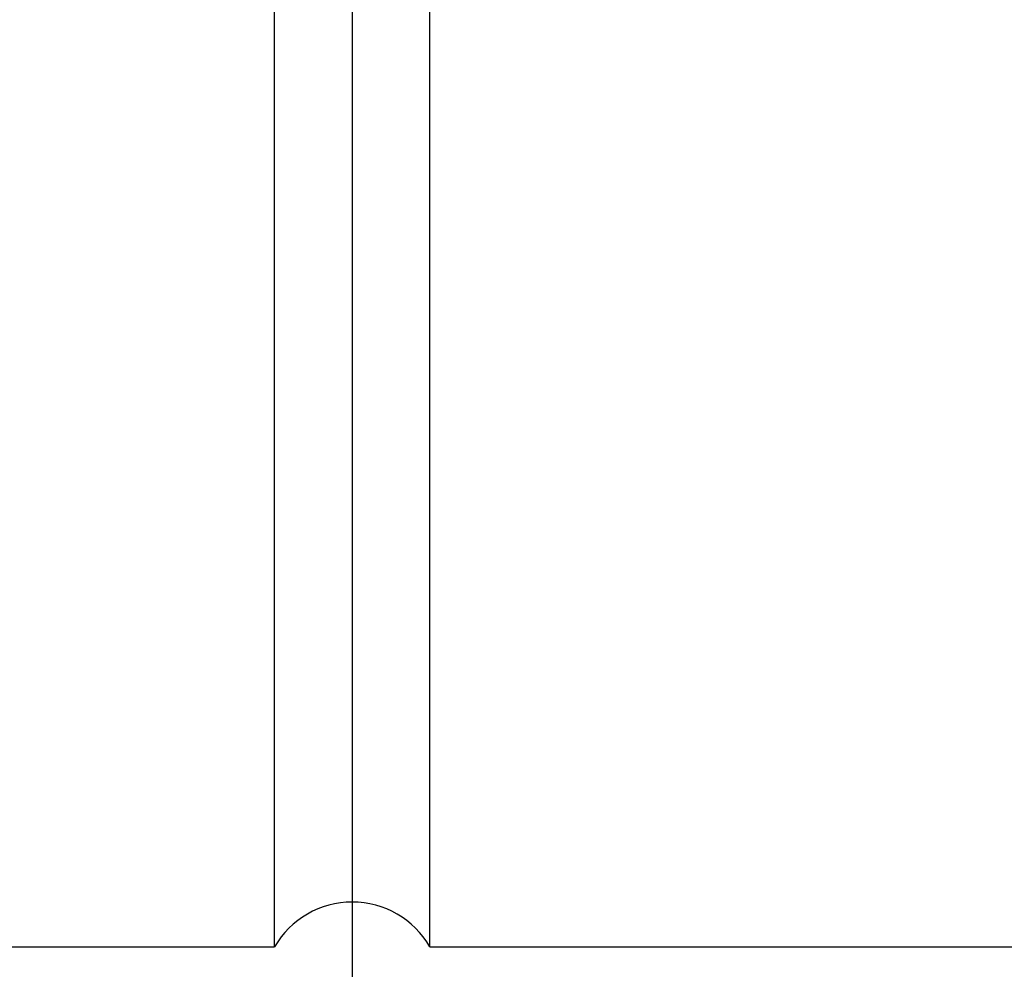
# Model space of a CAD drawing. Header units: millimetres. Extents: x -35 to 321, y -57 to 75.
# Tile 48 of 95: x 198 to 209, y -16 to -5. Entities that reach past the tile are written whole.
import ezdxf

# ---------------------------------------------------------------- set-up
doc = ezdxf.new("R2010")
doc.units = ezdxf.units.MM
doc.layers.add('DIM', color=4, linetype='Continuous')
doc.layers.add('OUT', color=3, linetype='Continuous')
doc.styles.add('DIM-7', font='SIMPLEX.shx', dxfattribs={"width": 0.7, "bigfont": 'chineset.shx'})
doc.dimstyles.new('CNS', dxfattribs={"dimtxt": 3.5, "dimasz": 2.5, "dimexe": 1, "dimexo": 1.5, "dimgap": 0.09, "dimtad": 0, "dimdsep": 46, "dimtxsty": 'DIM-7', "dimcen": 0.09, "dimclrd": 1, "dimclre": 1, "dimclrt": 4, "dimadec": 0, "dimazin": 0, "dimtfac": 1, "dimtix": 1, "dimtmove": 2, "dimatfit": 3, "dimfxl": 1, "dimtvp": 0.971429, "dimtolj": 1, "dimarcsym": 0})

# ---------------------------------------------------------------- blocks, each defined once
blk = doc.blocks.new('*D33')
at = {"layer": 'DEFPOINTS', "color": 0}
for p in [(201.309, -3), (219.309, -25), (219.309, -34.415)]:
    blk.add_point(p, dxfattribs=at)
at = {"layer": 'DIM', "color": 0, "lineweight": -2}
for p, q in [((201.309, -4.5), (201.309, -35.415)), ((219.309, -26.5), (219.309, -35.415)), ((203.809, -34.415), (216.809, -34.415))]:
    blk.add_line(p, q, dxfattribs=at)
at = {"layer": 'DIM', "color": 0}
for points in [[(203.809, -33.998), (203.809, -34.831), (201.309, -34.415)], [(216.809, -33.998), (216.809, -34.831), (219.309, -34.415)]]:
    blk.add_solid(points, dxfattribs=at)
at = {"layer": 'DIM', "color": 0, "insert": (210.309, -31.015), "char_height": 3.5, "attachment_point": 5, "style": 'DIM-7'}
blk.add_mtext('\\A1;18', dxfattribs=at)
blk = doc.blocks.new('*D34')
at = {"layer": 'DEFPOINTS', "color": 0}
for p in [(179.309, -14.9), (229.309, -25), (179.309, -44.415)]:
    blk.add_point(p, dxfattribs=at)
at = {"layer": 'DIM', "color": 0, "lineweight": -2}
for p, q in [((179.309, -16.4), (179.309, -45.415)), ((229.309, -26.5), (229.309, -45.415)), ((226.809, -44.415), (181.809, -44.415))]:
    blk.add_line(p, q, dxfattribs=at)
at = {"layer": 'DIM', "color": 0}
for points in [[(181.809, -43.998), (181.809, -44.831), (179.309, -44.415)], [(226.809, -43.998), (226.809, -44.831), (229.309, -44.415)]]:
    blk.add_solid(points, dxfattribs=at)
at = {"layer": 'DIM', "color": 0, "insert": (204.309, -41.015), "char_height": 3.5, "attachment_point": 5, "style": 'DIM-7'}
blk.add_mtext('\\A1;50', dxfattribs=at)

msp = doc.modelspace()

# ---------------------------------------------------------------- linework, layer by layer
at = {"layer": 'OUT', "color": 7}
for p, q in [((200.443, -15.5), (200.443, -0.5)), ((202.175, -15.5), (202.175, -0.5)), ((187.809, -15.5), (200.443, -15.5)), ((202.175, -15.5), (219.309, -15.5))]:
    msp.add_line(p, q, dxfattribs=at)
msp.add_arc((201.309, -16), 1, 30, 150, dxfattribs=at)

# ---------------------------------------------------------------- dimensions: what is measured, and where the dimension line sits
at = {"layer": 'DIM', "color": 7}
for base, p1, p2, picture, middle in [((219.309, -34.415), (201.309, -3), (219.309, -25), '*D33', (210.309, -31.015)), ((179.309, -44.415), (229.309, -25), (179.309, -14.9), '*D34', (204.309, -41.015))]:
    dim = msp.add_linear_dim(base=base, p1=p1, p2=p2, dimstyle='CNS', override={"dimclrd": 0, "dimclre": 0, "dimclrt": 0}, dxfattribs=at)
    dim.commit()
    dim.dimension.update_dxf_attribs({"geometry": picture, "text_midpoint": middle})

doc.saveas('drawing.dxf')
